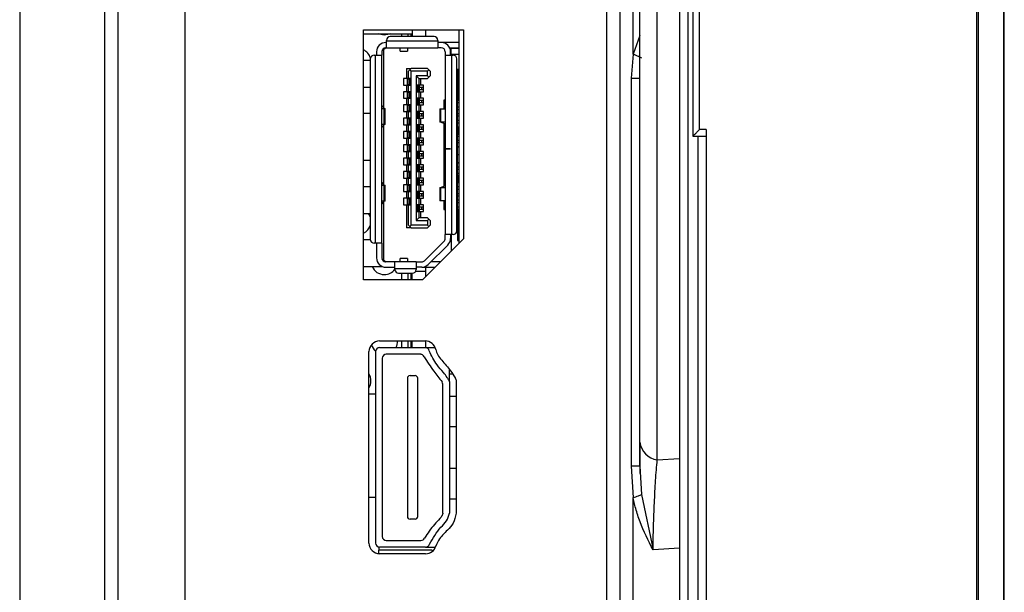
# Model space of a CAD drawing. Header units: millimetres. Extents: x 0 to 1118, y 0 to 864.
# Tile 6 of 254: x 137 to 152, y 382 to 391. Entities that reach past the tile are written whole.
import ezdxf

# ---------------------------------------------------------------- set-up
doc = ezdxf.new("R2010")
doc.units = ezdxf.units.MM

msp = doc.modelspace()

# ---------------------------------------------------------------- linework, layer by layer
at = {"color": 7, "linetype": 'Continuous', "lineweight": 25}
for p, q in [((151.288, 477.377), (151.288, 340.137)), ((151.316, 340.137), (151.316, 477.377)), ((151.693, 477.377), (151.693, 340.137)), ((151.705, 340.137), (151.705, 477.377)), ((136.905, 457.885), (136.905, 338.725)), ((147.025, 428.357), (147.025, 389.156)), ((147.125, 389.256), (147.125, 428.257)), ((138.185, 347.675), (138.185, 422.667)), ((138.385, 347.675), (138.385, 422.667)), ((139.385, 422.467), (139.385, 347.875)), ((145.725, 414.559), (145.725, 348.759)), ((145.925, 414.042), (145.925, 349.138)), ((146.125, 390.39), (146.125, 414.042)), ((146.953, 348.849), (146.953, 397.537)), ((146.825, 396.418), (146.825, 348.849)), ((146.225, 384.552), (146.225, 391.794)), ((146.488, 384.286), (146.488, 391.529)), ((142.075, 386.996), (142.075, 390.753)), ((142.075, 390.753), (143.575, 390.753)), ((142.805, 390.753), (142.805, 390.653)), ((143.005, 390.753), (143.005, 390.653)), ((143.505, 390.753), (143.505, 387.542)), ((143.575, 390.753), (143.575, 387.612)), ((142.075, 390.695), (142.805, 390.695)), ((142.419, 390.585), (142.419, 390.597)), ((143.191, 390.585), (142.419, 390.585)), ((142.419, 390.485), (142.419, 390.585)), ((143.135, 390.653), (142.475, 390.653)), ((142.645, 390.695), (142.645, 390.653)), ((142.745, 390.653), (142.745, 390.695)), ((142.785, 390.695), (142.785, 390.653)), ((143.191, 390.597), (143.191, 390.585)), ((143.191, 390.585), (143.191, 390.485)), ((142.269, 390.425), (142.269, 390.375)), ((142.349, 390.425), (142.349, 390.375)), ((142.379, 390.46), (142.35, 390.435)), ((142.376, 390.475), (142.397, 390.475)), ((142.409, 390.485), (142.379, 390.46)), ((142.379, 389.58), (142.379, 390.46)), ((142.409, 390.565), (142.419, 390.565)), ((142.409, 390.485), (142.419, 390.485)), ((142.419, 390.485), (143.191, 390.485)), ((142.626, 390.435), (142.626, 390.485)), ((142.626, 390.435), (142.736, 390.435)), ((142.736, 390.485), (142.736, 390.435)), ((143.241, 390.565), (143.191, 390.565)), ((143.241, 390.485), (143.191, 390.485)), ((143.505, 390.565), (143.241, 390.565)), ((143.301, 390.425), (143.301, 390.375)), ((143.367, 390.485), (143.505, 390.485)), ((143.381, 390.375), (143.381, 390.425)), ((143.391, 390.485), (143.391, 390.475)), ((143.505, 390.475), (143.391, 390.475)), ((143.391, 390.389), (143.391, 390.475)), ((142.175, 390.295), (142.075, 390.295)), ((142.175, 390.315), (142.175, 387.605)), ((142.235, 390.375), (142.249, 390.375)), ((142.249, 390.375), (142.249, 387.545)), ((142.249, 390.375), (142.349, 390.375)), ((142.349, 387.545), (142.349, 390.375)), ((143.301, 390.375), (143.301, 388.965)), ((143.301, 390.375), (143.401, 390.375)), ((143.391, 390.389), (143.505, 390.389)), ((143.391, 390.389), (143.391, 390.375)), ((143.401, 387.675), (143.401, 390.375)), ((143.401, 390.375), (143.419, 390.375)), ((143.475, 387.731), (143.475, 390.319)), ((146.125, 390.39), (146.096, 390.027)), ((142.717, 390.175), (142.717, 390.025)), ((142.717, 390.175), (142.787, 390.175)), ((142.747, 390.135), (142.767, 390.155)), ((142.747, 390.025), (142.747, 390.135)), ((142.787, 390.175), (142.767, 390.155)), ((142.767, 390.155), (142.787, 390.135)), ((143.035, 390.175), (142.787, 390.175)), ((143.035, 390.135), (142.787, 390.135)), ((142.787, 387.815), (142.787, 390.135)), ((143.035, 390.175), (143.055, 390.155)), ((143.055, 390.155), (143.035, 390.135)), ((143.035, 390.065), (143.035, 390.135)), ((143.055, 390.155), (143.075, 390.135)), ((143.075, 390.135), (143.075, 390.065)), ((143.485, 390.165), (143.505, 390.165)), ((143.485, 390.165), (143.485, 389.815)), ((142.675, 390.025), (142.675, 389.925)), ((142.717, 390.025), (142.675, 390.025)), ((142.747, 390.025), (142.717, 390.025)), ((142.735, 389.93), (142.735, 390.02)), ((142.735, 390.02), (142.753, 390.02)), ((142.775, 390.025), (142.747, 390.025)), ((142.753, 390.02), (142.753, 389.93)), ((142.753, 390.02), (142.766, 390.02)), ((142.766, 389.93), (142.766, 390.02)), ((142.769, 390.02), (142.766, 390.02)), ((142.769, 390.02), (142.769, 389.93)), ((142.769, 390.02), (142.775, 390.02)), ((142.775, 389.925), (142.775, 390.025)), ((143.035, 390.065), (142.863, 390.065)), ((142.863, 390.065), (142.863, 387.885)), ((142.863, 390.065), (142.903, 390.025)), ((142.903, 390.025), (142.903, 389.925)), ((142.903, 390.025), (143.035, 390.025)), ((142.933, 389.925), (142.933, 390.025)), ((143.035, 390.065), (143.055, 390.045)), ((143.035, 390.025), (143.055, 390.045)), ((143.055, 390.045), (143.075, 390.065)), ((143.485, 389.997), (143.505, 389.997)), ((146.096, 390.027), (146.096, 384.19)), ((142.075, 389.895), (142.175, 389.895)), ((142.675, 389.925), (142.717, 389.925)), ((142.717, 389.925), (142.717, 389.825)), ((142.717, 389.925), (142.747, 389.925)), ((142.753, 389.93), (142.735, 389.93)), ((142.747, 389.825), (142.747, 389.925)), ((142.747, 389.925), (142.775, 389.925)), ((142.766, 389.93), (142.753, 389.93)), ((142.769, 389.93), (142.766, 389.93)), ((142.775, 389.93), (142.769, 389.93)), ((142.903, 389.925), (142.875, 389.925)), ((142.875, 389.925), (142.875, 389.825)), ((142.875, 389.92), (142.881, 389.92)), ((142.881, 389.83), (142.881, 389.92)), ((142.883, 389.92), (142.881, 389.92)), ((142.883, 389.92), (142.883, 389.83)), ((142.883, 389.92), (142.897, 389.92)), ((142.897, 389.83), (142.897, 389.92)), ((142.897, 389.92), (142.915, 389.92)), ((142.933, 389.925), (142.903, 389.925)), ((142.915, 389.83), (142.915, 389.92)), ((142.915, 389.895), (142.95, 389.895)), ((142.95, 389.855), (142.915, 389.855)), ((142.975, 389.925), (142.933, 389.925)), ((142.95, 389.855), (142.95, 389.895)), ((142.95, 389.895), (142.975, 389.895)), ((142.975, 389.855), (142.95, 389.855)), ((142.975, 389.825), (142.975, 389.925)), ((143.505, 389.953), (143.485, 389.953)), ((143.485, 389.895), (143.505, 389.895)), ((143.505, 389.855), (143.485, 389.855)), ((142.675, 389.825), (142.675, 389.725)), ((142.717, 389.825), (142.675, 389.825)), ((142.675, 389.725), (142.717, 389.725)), ((142.747, 389.825), (142.717, 389.825)), ((142.717, 389.725), (142.717, 389.625)), ((142.717, 389.725), (142.747, 389.725)), ((142.735, 389.73), (142.735, 389.82)), ((142.735, 389.82), (142.753, 389.82)), ((142.753, 389.73), (142.735, 389.73)), ((142.775, 389.825), (142.747, 389.825)), ((142.747, 389.625), (142.747, 389.725)), ((142.747, 389.725), (142.775, 389.725)), ((142.753, 389.82), (142.753, 389.73)), ((142.753, 389.82), (142.766, 389.82)), ((142.766, 389.73), (142.753, 389.73)), ((142.766, 389.73), (142.766, 389.82)), ((142.769, 389.82), (142.766, 389.82)), ((142.769, 389.73), (142.766, 389.73)), ((142.769, 389.82), (142.769, 389.73)), ((142.769, 389.82), (142.775, 389.82)), ((142.775, 389.73), (142.769, 389.73)), ((142.775, 389.725), (142.775, 389.825)), ((142.881, 389.83), (142.875, 389.83)), ((142.875, 389.825), (142.903, 389.825)), ((142.903, 389.725), (142.875, 389.725)), ((142.875, 389.725), (142.875, 389.625)), ((142.875, 389.72), (142.881, 389.72)), ((142.883, 389.83), (142.881, 389.83)), ((142.881, 389.63), (142.881, 389.72)), ((142.883, 389.72), (142.881, 389.72)), ((142.897, 389.83), (142.883, 389.83)), ((142.883, 389.72), (142.883, 389.63)), ((142.883, 389.72), (142.897, 389.72)), ((142.915, 389.83), (142.897, 389.83)), ((142.897, 389.63), (142.897, 389.72)), ((142.897, 389.72), (142.915, 389.72)), ((142.903, 389.825), (142.903, 389.725)), ((142.903, 389.825), (142.933, 389.825)), ((142.933, 389.725), (142.903, 389.725)), ((142.915, 389.63), (142.915, 389.72)), ((142.915, 389.695), (142.95, 389.695)), ((142.933, 389.725), (142.933, 389.825)), ((142.933, 389.825), (142.975, 389.825)), ((142.975, 389.725), (142.933, 389.725)), ((142.95, 389.655), (142.95, 389.695)), ((142.95, 389.695), (142.975, 389.695)), ((142.975, 389.625), (142.975, 389.725)), ((143.301, 389.695), (143.281, 389.695)), ((143.281, 389.695), (143.281, 389.566)), ((143.485, 389.815), (143.475, 389.815)), ((143.475, 389.765), (143.485, 389.765)), ((143.485, 389.815), (143.485, 389.765)), ((143.485, 389.797), (143.505, 389.797)), ((143.485, 389.765), (143.485, 389.705)), ((143.505, 389.753), (143.485, 389.753)), ((143.485, 389.287), (143.485, 389.705)), ((143.485, 389.695), (143.505, 389.695)), ((142.352, 389.612), (142.349, 389.612)), ((142.349, 389.572), (142.38, 389.572)), ((142.352, 389.612), (142.385, 389.573)), ((142.38, 389.572), (142.38, 389.332)), ((142.38, 389.572), (142.399, 389.572)), ((142.399, 389.332), (142.399, 389.572)), ((142.675, 389.625), (142.675, 389.525)), ((142.717, 389.625), (142.675, 389.625)), ((142.747, 389.625), (142.717, 389.625)), ((142.735, 389.53), (142.735, 389.62)), ((142.735, 389.62), (142.753, 389.62)), ((142.775, 389.625), (142.747, 389.625)), ((142.753, 389.62), (142.753, 389.53)), ((142.753, 389.62), (142.766, 389.62)), ((142.766, 389.53), (142.766, 389.62)), ((142.769, 389.62), (142.766, 389.62)), ((142.769, 389.62), (142.769, 389.53)), ((142.769, 389.62), (142.775, 389.62)), ((142.775, 389.525), (142.775, 389.625)), ((142.881, 389.63), (142.875, 389.63)), ((142.875, 389.625), (142.903, 389.625)), ((142.883, 389.63), (142.881, 389.63)), ((142.897, 389.63), (142.883, 389.63)), ((142.915, 389.63), (142.897, 389.63)), ((142.903, 389.625), (142.903, 389.525)), ((142.903, 389.625), (142.933, 389.625)), ((142.95, 389.655), (142.915, 389.655)), ((142.933, 389.525), (142.933, 389.625)), ((142.933, 389.625), (142.975, 389.625)), ((142.975, 389.655), (142.95, 389.655)), ((143.221, 389.566), (143.221, 389.366)), ((143.221, 389.566), (143.235, 389.566)), ((143.235, 389.366), (143.235, 389.566)), ((143.235, 389.566), (143.301, 389.566)), ((143.505, 389.655), (143.485, 389.655)), ((143.485, 389.597), (143.505, 389.597)), ((143.505, 389.553), (143.485, 389.553)), ((142.175, 389.495), (142.075, 389.495)), ((142.675, 389.525), (142.717, 389.525)), ((142.675, 389.425), (142.675, 389.325)), ((142.717, 389.425), (142.675, 389.425)), ((142.717, 389.525), (142.717, 389.425)), ((142.717, 389.525), (142.747, 389.525)), ((142.747, 389.425), (142.717, 389.425)), ((142.753, 389.53), (142.735, 389.53)), ((142.735, 389.33), (142.735, 389.42)), ((142.735, 389.42), (142.753, 389.42)), ((142.747, 389.425), (142.747, 389.525)), ((142.747, 389.525), (142.775, 389.525)), ((142.775, 389.425), (142.747, 389.425)), ((142.766, 389.53), (142.753, 389.53)), ((142.753, 389.42), (142.753, 389.33)), ((142.753, 389.42), (142.766, 389.42)), ((142.769, 389.53), (142.766, 389.53)), ((142.766, 389.33), (142.766, 389.42)), ((142.769, 389.42), (142.766, 389.42)), ((142.775, 389.53), (142.769, 389.53)), ((142.769, 389.42), (142.769, 389.33)), ((142.769, 389.42), (142.775, 389.42)), ((142.775, 389.325), (142.775, 389.425)), ((142.903, 389.525), (142.875, 389.525)), ((142.875, 389.525), (142.875, 389.425)), ((142.875, 389.52), (142.881, 389.52)), ((142.881, 389.43), (142.875, 389.43)), ((142.875, 389.425), (142.903, 389.425)), ((142.881, 389.43), (142.881, 389.52)), ((142.883, 389.52), (142.881, 389.52)), ((142.883, 389.43), (142.881, 389.43)), ((142.883, 389.52), (142.883, 389.43)), ((142.883, 389.52), (142.897, 389.52)), ((142.897, 389.43), (142.883, 389.43)), ((142.897, 389.43), (142.897, 389.52)), ((142.897, 389.52), (142.915, 389.52)), ((142.915, 389.43), (142.897, 389.43)), ((142.933, 389.525), (142.903, 389.525)), ((142.903, 389.425), (142.903, 389.325)), ((142.903, 389.425), (142.933, 389.425)), ((142.915, 389.43), (142.915, 389.52)), ((142.915, 389.495), (142.95, 389.495)), ((142.95, 389.455), (142.915, 389.455)), ((142.975, 389.525), (142.933, 389.525)), ((142.933, 389.325), (142.933, 389.425)), ((142.933, 389.425), (142.975, 389.425)), ((142.95, 389.455), (142.95, 389.495)), ((142.95, 389.495), (142.975, 389.495)), ((142.975, 389.455), (142.95, 389.455)), ((142.975, 389.425), (142.975, 389.525)), ((143.485, 389.495), (143.505, 389.495)), ((143.505, 389.455), (143.485, 389.455)), ((143.485, 389.397), (143.505, 389.397)), ((142.38, 389.332), (142.349, 389.332)), ((142.349, 389.292), (142.352, 389.292)), ((142.385, 389.331), (142.352, 389.292)), ((142.379, 388.426), (142.379, 389.323)), ((142.399, 389.332), (142.38, 389.332)), ((142.675, 389.325), (142.717, 389.325)), ((142.717, 389.325), (142.717, 389.225)), ((142.717, 389.325), (142.747, 389.325)), ((142.753, 389.33), (142.735, 389.33)), ((142.747, 389.225), (142.747, 389.325)), ((142.747, 389.325), (142.775, 389.325)), ((142.766, 389.33), (142.753, 389.33)), ((142.769, 389.33), (142.766, 389.33)), ((142.775, 389.33), (142.769, 389.33)), ((142.903, 389.325), (142.875, 389.325)), ((142.875, 389.325), (142.875, 389.225)), ((142.875, 389.32), (142.881, 389.32)), ((142.881, 389.23), (142.881, 389.32)), ((142.883, 389.32), (142.881, 389.32)), ((142.883, 389.32), (142.883, 389.23)), ((142.883, 389.32), (142.897, 389.32)), ((142.897, 389.23), (142.897, 389.32)), ((142.897, 389.32), (142.915, 389.32)), ((142.933, 389.325), (142.903, 389.325)), ((142.915, 389.23), (142.915, 389.32)), ((142.915, 389.295), (142.95, 389.295)), ((142.95, 389.255), (142.915, 389.255)), ((142.975, 389.325), (142.933, 389.325)), ((142.95, 389.255), (142.95, 389.295)), ((142.95, 389.295), (142.975, 389.295)), ((142.975, 389.255), (142.95, 389.255)), ((142.975, 389.225), (142.975, 389.325)), ((143.235, 389.366), (143.221, 389.366)), ((143.301, 389.366), (143.235, 389.366)), ((143.239, 389.366), (143.301, 389.339)), ((143.281, 389.348), (143.281, 388.401)), ((143.505, 389.353), (143.485, 389.353)), ((143.485, 389.295), (143.505, 389.295)), ((143.485, 389.287), (143.485, 389.227)), ((143.505, 389.255), (143.485, 389.255)), ((147.225, 389.256), (147.125, 389.256)), ((147.225, 389.256), (147.225, 362.782)), ((142.675, 389.225), (142.675, 389.125)), ((142.717, 389.225), (142.675, 389.225)), ((142.675, 389.125), (142.717, 389.125)), ((142.747, 389.225), (142.717, 389.225)), ((142.717, 389.125), (142.717, 389.025)), ((142.717, 389.125), (142.747, 389.125)), ((142.735, 389.13), (142.735, 389.22)), ((142.735, 389.22), (142.753, 389.22)), ((142.753, 389.13), (142.735, 389.13)), ((142.775, 389.225), (142.747, 389.225)), ((142.747, 389.025), (142.747, 389.125)), ((142.747, 389.125), (142.775, 389.125)), ((142.753, 389.22), (142.753, 389.13)), ((142.753, 389.22), (142.766, 389.22)), ((142.766, 389.13), (142.753, 389.13)), ((142.766, 389.13), (142.766, 389.22)), ((142.769, 389.22), (142.766, 389.22)), ((142.769, 389.13), (142.766, 389.13)), ((142.769, 389.22), (142.769, 389.13)), ((142.769, 389.22), (142.775, 389.22)), ((142.775, 389.13), (142.769, 389.13)), ((142.775, 389.125), (142.775, 389.225)), ((142.881, 389.23), (142.875, 389.23)), ((142.875, 389.225), (142.903, 389.225)), ((142.903, 389.125), (142.875, 389.125)), ((142.875, 389.125), (142.875, 389.025)), ((142.875, 389.12), (142.881, 389.12)), ((142.883, 389.23), (142.881, 389.23)), ((142.881, 389.03), (142.881, 389.12)), ((142.883, 389.12), (142.881, 389.12)), ((142.897, 389.23), (142.883, 389.23)), ((142.883, 389.12), (142.883, 389.03)), ((142.883, 389.12), (142.897, 389.12)), ((142.915, 389.23), (142.897, 389.23)), ((142.897, 389.03), (142.897, 389.12)), ((142.897, 389.12), (142.915, 389.12)), ((142.903, 389.225), (142.903, 389.125)), ((142.903, 389.225), (142.933, 389.225)), ((142.933, 389.125), (142.903, 389.125)), ((142.915, 389.03), (142.915, 389.12)), ((142.915, 389.095), (142.95, 389.095)), ((142.933, 389.125), (142.933, 389.225)), ((142.933, 389.225), (142.975, 389.225)), ((142.975, 389.125), (142.933, 389.125)), ((142.95, 389.055), (142.95, 389.095)), ((142.95, 389.095), (142.975, 389.095)), ((142.975, 389.025), (142.975, 389.125)), ((143.475, 389.227), (143.485, 389.227)), ((143.485, 389.177), (143.475, 389.177)), ((143.485, 389.227), (143.485, 389.177)), ((143.485, 389.197), (143.505, 389.197)), ((143.485, 388.573), (143.485, 389.177)), ((143.505, 389.153), (143.485, 389.153)), ((143.485, 389.095), (143.505, 389.095)), ((147.025, 389.156), (147.225, 389.156)), ((142.675, 389.025), (142.675, 388.925)), ((142.717, 389.025), (142.675, 389.025)), ((142.747, 389.025), (142.717, 389.025)), ((142.735, 388.93), (142.735, 389.02)), ((142.735, 389.02), (142.753, 389.02)), ((142.775, 389.025), (142.747, 389.025)), ((142.753, 389.02), (142.753, 388.93)), ((142.753, 389.02), (142.766, 389.02)), ((142.766, 388.93), (142.766, 389.02)), ((142.769, 389.02), (142.766, 389.02)), ((142.769, 389.02), (142.769, 388.93)), ((142.769, 389.02), (142.775, 389.02)), ((142.775, 388.925), (142.775, 389.025)), ((142.881, 389.03), (142.875, 389.03)), ((142.875, 389.025), (142.903, 389.025)), ((142.883, 389.03), (142.881, 389.03)), ((142.897, 389.03), (142.883, 389.03)), ((142.915, 389.03), (142.897, 389.03)), ((142.903, 389.025), (142.903, 388.925)), ((142.903, 389.025), (142.933, 389.025)), ((142.95, 389.055), (142.915, 389.055)), ((142.933, 388.925), (142.933, 389.025)), ((142.933, 389.025), (142.975, 389.025)), ((142.975, 389.055), (142.95, 389.055)), ((143.381, 388.965), (143.301, 388.965)), ((143.301, 388.963), (143.301, 388.965)), ((143.301, 388.963), (143.301, 387.675)), ((143.301, 388.963), (143.381, 388.963)), ((143.381, 388.965), (143.381, 388.963)), ((143.505, 389.055), (143.485, 389.055)), ((143.485, 388.997), (143.505, 388.997)), ((143.505, 388.995), (143.485, 388.995)), ((142.675, 388.925), (142.717, 388.925)), ((142.675, 388.825), (142.675, 388.725)), ((142.717, 388.825), (142.675, 388.825)), ((142.717, 388.925), (142.717, 388.825)), ((142.717, 388.925), (142.747, 388.925)), ((142.747, 388.825), (142.717, 388.825)), ((142.753, 388.93), (142.735, 388.93)), ((142.735, 388.73), (142.735, 388.82)), ((142.735, 388.82), (142.753, 388.82)), ((142.747, 388.825), (142.747, 388.925)), ((142.747, 388.925), (142.775, 388.925)), ((142.775, 388.825), (142.747, 388.825)), ((142.766, 388.93), (142.753, 388.93)), ((142.753, 388.82), (142.753, 388.73)), ((142.753, 388.82), (142.766, 388.82)), ((142.769, 388.93), (142.766, 388.93)), ((142.766, 388.73), (142.766, 388.82)), ((142.769, 388.82), (142.766, 388.82)), ((142.775, 388.93), (142.769, 388.93)), ((142.769, 388.82), (142.769, 388.73)), ((142.769, 388.82), (142.775, 388.82)), ((142.775, 388.725), (142.775, 388.825)), ((142.903, 388.925), (142.875, 388.925)), ((142.875, 388.925), (142.875, 388.825)), ((142.875, 388.92), (142.881, 388.92)), ((142.881, 388.83), (142.875, 388.83)), ((142.875, 388.825), (142.903, 388.825)), ((142.881, 388.83), (142.881, 388.92)), ((142.883, 388.92), (142.881, 388.92)), ((142.883, 388.83), (142.881, 388.83)), ((142.883, 388.92), (142.883, 388.83)), ((142.883, 388.92), (142.897, 388.92)), ((142.897, 388.83), (142.883, 388.83)), ((142.897, 388.83), (142.897, 388.92)), ((142.897, 388.92), (142.915, 388.92)), ((142.915, 388.83), (142.897, 388.83)), ((142.933, 388.925), (142.903, 388.925)), ((142.903, 388.825), (142.903, 388.725)), ((142.903, 388.825), (142.933, 388.825)), ((142.915, 388.83), (142.915, 388.92)), ((142.915, 388.895), (142.95, 388.895)), ((142.95, 388.855), (142.915, 388.855)), ((142.975, 388.925), (142.933, 388.925)), ((142.933, 388.725), (142.933, 388.825)), ((142.933, 388.825), (142.975, 388.825)), ((142.95, 388.855), (142.95, 388.895)), ((142.95, 388.895), (142.975, 388.895)), ((142.975, 388.855), (142.95, 388.855)), ((142.975, 388.825), (142.975, 388.925)), ((142.075, 388.795), (142.175, 388.795)), ((142.675, 388.725), (142.717, 388.725)), ((142.717, 388.725), (142.717, 388.625)), ((142.717, 388.725), (142.747, 388.725)), ((142.753, 388.73), (142.735, 388.73)), ((142.747, 388.625), (142.747, 388.725)), ((142.747, 388.725), (142.775, 388.725)), ((142.766, 388.73), (142.753, 388.73)), ((142.769, 388.73), (142.766, 388.73)), ((142.775, 388.73), (142.769, 388.73)), ((142.903, 388.725), (142.875, 388.725)), ((142.875, 388.725), (142.875, 388.625)), ((142.875, 388.72), (142.881, 388.72)), ((142.881, 388.63), (142.881, 388.72)), ((142.883, 388.72), (142.881, 388.72)), ((142.883, 388.72), (142.883, 388.63)), ((142.883, 388.72), (142.897, 388.72)), ((142.897, 388.63), (142.897, 388.72)), ((142.897, 388.72), (142.915, 388.72)), ((142.933, 388.725), (142.903, 388.725)), ((142.915, 388.63), (142.915, 388.72)), ((142.915, 388.695), (142.95, 388.695)), ((142.95, 388.655), (142.915, 388.655)), ((142.975, 388.725), (142.933, 388.725)), ((142.95, 388.655), (142.95, 388.695)), ((142.95, 388.695), (142.975, 388.695)), ((142.975, 388.655), (142.95, 388.655)), ((142.975, 388.625), (142.975, 388.725)), ((143.485, 388.755), (143.505, 388.755)), ((143.505, 388.753), (143.485, 388.753)), ((143.485, 388.695), (143.505, 388.695)), ((143.505, 388.655), (143.485, 388.655)), ((142.675, 388.625), (142.675, 388.525)), ((142.717, 388.625), (142.675, 388.625)), ((142.675, 388.525), (142.717, 388.525)), ((142.747, 388.625), (142.717, 388.625)), ((142.717, 388.525), (142.717, 388.425)), ((142.717, 388.525), (142.747, 388.525)), ((142.735, 388.53), (142.735, 388.62)), ((142.735, 388.62), (142.753, 388.62)), ((142.753, 388.53), (142.735, 388.53)), ((142.775, 388.625), (142.747, 388.625)), ((142.747, 388.425), (142.747, 388.525)), ((142.747, 388.525), (142.775, 388.525)), ((142.753, 388.62), (142.753, 388.53)), ((142.753, 388.62), (142.766, 388.62)), ((142.766, 388.53), (142.753, 388.53)), ((142.766, 388.53), (142.766, 388.62)), ((142.769, 388.62), (142.766, 388.62)), ((142.769, 388.53), (142.766, 388.53)), ((142.769, 388.62), (142.769, 388.53)), ((142.769, 388.62), (142.775, 388.62)), ((142.775, 388.53), (142.769, 388.53)), ((142.775, 388.525), (142.775, 388.625)), ((142.881, 388.63), (142.875, 388.63)), ((142.875, 388.625), (142.903, 388.625)), ((142.903, 388.525), (142.875, 388.525)), ((142.875, 388.525), (142.875, 388.425)), ((142.875, 388.52), (142.881, 388.52)), ((142.883, 388.63), (142.881, 388.63)), ((142.881, 388.43), (142.881, 388.52)), ((142.883, 388.52), (142.881, 388.52)), ((142.897, 388.63), (142.883, 388.63)), ((142.883, 388.52), (142.883, 388.43)), ((142.883, 388.52), (142.897, 388.52)), ((142.915, 388.63), (142.897, 388.63)), ((142.897, 388.43), (142.897, 388.52)), ((142.897, 388.52), (142.915, 388.52)), ((142.903, 388.625), (142.903, 388.525)), ((142.903, 388.625), (142.933, 388.625)), ((142.933, 388.525), (142.903, 388.525)), ((142.915, 388.43), (142.915, 388.52)), ((142.933, 388.525), (142.933, 388.625)), ((142.933, 388.625), (142.975, 388.625)), ((142.975, 388.525), (142.933, 388.525)), ((142.975, 388.425), (142.975, 388.525)), ((143.475, 388.573), (143.485, 388.573)), ((143.475, 388.523), (143.485, 388.523)), ((143.485, 388.597), (143.505, 388.597)), ((143.485, 388.573), (143.485, 388.523)), ((143.505, 388.553), (143.485, 388.553)), ((143.485, 388.523), (143.485, 388.463)), ((142.175, 388.395), (142.075, 388.395)), ((142.352, 388.458), (142.349, 388.458)), ((142.349, 388.418), (142.38, 388.418)), ((142.385, 388.419), (142.352, 388.458)), ((142.38, 388.418), (142.38, 388.178)), ((142.38, 388.418), (142.399, 388.418)), ((142.399, 388.178), (142.399, 388.418)), ((142.675, 388.425), (142.675, 388.325)), ((142.717, 388.425), (142.675, 388.425)), ((142.747, 388.425), (142.717, 388.425)), ((142.735, 388.33), (142.735, 388.42)), ((142.735, 388.42), (142.753, 388.42)), ((142.775, 388.425), (142.747, 388.425)), ((142.753, 388.42), (142.753, 388.33)), ((142.753, 388.42), (142.766, 388.42)), ((142.766, 388.33), (142.766, 388.42)), ((142.769, 388.42), (142.766, 388.42)), ((142.769, 388.42), (142.769, 388.33)), ((142.769, 388.42), (142.775, 388.42)), ((142.775, 388.325), (142.775, 388.425)), ((142.881, 388.43), (142.875, 388.43)), ((142.875, 388.425), (142.903, 388.425)), ((142.883, 388.43), (142.881, 388.43)), ((142.897, 388.43), (142.883, 388.43)), ((142.915, 388.43), (142.897, 388.43)), ((142.903, 388.425), (142.903, 388.325)), ((142.903, 388.425), (142.933, 388.425)), ((142.915, 388.495), (142.95, 388.495)), ((142.95, 388.455), (142.915, 388.455)), ((142.933, 388.325), (142.933, 388.425)), ((142.933, 388.425), (142.975, 388.425)), ((142.95, 388.455), (142.95, 388.495)), ((142.95, 388.495), (142.975, 388.495)), ((142.975, 388.455), (142.95, 388.455)), ((143.221, 388.384), (143.221, 388.184)), ((143.221, 388.384), (143.235, 388.384)), ((143.235, 388.184), (143.235, 388.384)), ((143.235, 388.384), (143.301, 388.384)), ((143.301, 388.41), (143.239, 388.384)), ((143.485, 388.495), (143.505, 388.495)), ((143.485, 388.045), (143.485, 388.463)), ((143.505, 388.455), (143.485, 388.455)), ((143.485, 388.397), (143.505, 388.397)), ((143.505, 388.353), (143.485, 388.353)), ((142.675, 388.325), (142.717, 388.325)), ((142.675, 388.225), (142.675, 388.125)), ((142.717, 388.225), (142.675, 388.225)), ((142.717, 388.325), (142.717, 388.225)), ((142.717, 388.325), (142.747, 388.325)), ((142.747, 388.225), (142.717, 388.225)), ((142.753, 388.33), (142.735, 388.33)), ((142.735, 388.13), (142.735, 388.22)), ((142.735, 388.22), (142.753, 388.22)), ((142.747, 388.225), (142.747, 388.325)), ((142.747, 388.325), (142.775, 388.325)), ((142.775, 388.225), (142.747, 388.225)), ((142.766, 388.33), (142.753, 388.33)), ((142.753, 388.22), (142.753, 388.13)), ((142.753, 388.22), (142.766, 388.22)), ((142.769, 388.33), (142.766, 388.33)), ((142.766, 388.13), (142.766, 388.22)), ((142.769, 388.22), (142.766, 388.22)), ((142.775, 388.33), (142.769, 388.33)), ((142.769, 388.22), (142.769, 388.13)), ((142.769, 388.22), (142.775, 388.22)), ((142.775, 388.125), (142.775, 388.225)), ((142.903, 388.325), (142.875, 388.325)), ((142.875, 388.325), (142.875, 388.225)), ((142.875, 388.32), (142.881, 388.32)), ((142.881, 388.23), (142.875, 388.23)), ((142.875, 388.225), (142.903, 388.225)), ((142.881, 388.23), (142.881, 388.32)), ((142.883, 388.32), (142.881, 388.32)), ((142.883, 388.23), (142.881, 388.23)), ((142.883, 388.32), (142.883, 388.23)), ((142.883, 388.32), (142.897, 388.32)), ((142.897, 388.23), (142.883, 388.23)), ((142.897, 388.23), (142.897, 388.32)), ((142.897, 388.32), (142.915, 388.32)), ((142.915, 388.23), (142.897, 388.23)), ((142.933, 388.325), (142.903, 388.325)), ((142.903, 388.225), (142.903, 388.125)), ((142.903, 388.225), (142.933, 388.225)), ((142.915, 388.23), (142.915, 388.32)), ((142.915, 388.295), (142.95, 388.295)), ((142.95, 388.255), (142.915, 388.255)), ((142.975, 388.325), (142.933, 388.325)), ((142.933, 388.125), (142.933, 388.225)), ((142.933, 388.225), (142.975, 388.225)), ((142.95, 388.255), (142.95, 388.295)), ((142.95, 388.295), (142.975, 388.295)), ((142.975, 388.255), (142.95, 388.255)), ((142.975, 388.225), (142.975, 388.325)), ((143.485, 388.295), (143.505, 388.295)), ((143.505, 388.255), (143.485, 388.255)), ((142.38, 388.178), (142.349, 388.178)), ((142.349, 388.138), (142.352, 388.138)), ((142.352, 388.138), (142.385, 388.177)), ((142.379, 387.29), (142.379, 388.169)), ((142.399, 388.178), (142.38, 388.178)), ((142.675, 388.125), (142.717, 388.125)), ((142.717, 388.125), (142.717, 387.775)), ((142.717, 388.125), (142.747, 388.125)), ((142.753, 388.13), (142.735, 388.13)), ((142.747, 387.815), (142.747, 388.125)), ((142.747, 388.125), (142.775, 388.125)), ((142.766, 388.13), (142.753, 388.13)), ((142.769, 388.13), (142.766, 388.13)), ((142.775, 388.13), (142.769, 388.13)), ((142.903, 388.125), (142.875, 388.125)), ((142.875, 388.125), (142.875, 388.025)), ((142.875, 388.12), (142.881, 388.12)), ((142.881, 388.03), (142.881, 388.12)), ((142.883, 388.12), (142.881, 388.12)), ((142.883, 388.12), (142.883, 388.03)), ((142.883, 388.12), (142.897, 388.12)), ((142.897, 388.03), (142.897, 388.12)), ((142.897, 388.12), (142.915, 388.12)), ((142.933, 388.125), (142.903, 388.125)), ((142.915, 388.03), (142.915, 388.12)), ((142.915, 388.095), (142.95, 388.095)), ((142.975, 388.125), (142.933, 388.125)), ((142.95, 388.055), (142.95, 388.095)), ((142.95, 388.095), (142.975, 388.095)), ((142.975, 388.025), (142.975, 388.125)), ((143.235, 388.184), (143.221, 388.184)), ((143.301, 388.184), (143.235, 388.184)), ((143.281, 388.184), (143.281, 388.055)), ((143.485, 388.197), (143.505, 388.197)), ((143.505, 388.153), (143.485, 388.153)), ((143.485, 388.095), (143.505, 388.095)), ((142.075, 387.995), (142.175, 387.995)), ((142.903, 387.925), (142.863, 387.885)), ((142.881, 388.03), (142.875, 388.03)), ((142.875, 388.025), (142.903, 388.025)), ((142.883, 388.03), (142.881, 388.03)), ((142.897, 388.03), (142.883, 388.03)), ((142.915, 388.03), (142.897, 388.03)), ((142.903, 388.025), (142.903, 387.925)), ((142.903, 388.025), (142.933, 388.025)), ((143.035, 387.925), (142.903, 387.925)), ((142.95, 388.055), (142.915, 388.055)), ((142.933, 387.925), (142.933, 388.025)), ((142.933, 388.025), (142.975, 388.025)), ((142.975, 388.055), (142.95, 388.055)), ((143.035, 387.925), (143.055, 387.905)), ((143.281, 388.055), (143.301, 388.055)), ((143.475, 387.985), (143.485, 387.985)), ((143.475, 387.935), (143.485, 387.935)), ((143.505, 388.055), (143.485, 388.055)), ((143.485, 388.045), (143.485, 387.985)), ((143.485, 387.985), (143.485, 387.935)), ((143.485, 387.935), (143.485, 387.585)), ((142.787, 387.775), (142.717, 387.775)), ((142.767, 387.795), (142.747, 387.815)), ((142.787, 387.815), (142.767, 387.795)), ((142.767, 387.795), (142.787, 387.775)), ((143.035, 387.815), (142.787, 387.815)), ((142.787, 387.775), (143.035, 387.775)), ((142.863, 387.885), (143.035, 387.885)), ((143.035, 387.885), (143.055, 387.905)), ((143.035, 387.885), (143.035, 387.815)), ((143.035, 387.815), (143.055, 387.795)), ((143.035, 387.775), (143.055, 387.795)), ((143.075, 387.885), (143.055, 387.905)), ((143.055, 387.795), (143.075, 387.815)), ((143.075, 387.885), (143.075, 387.815)), ((143.575, 387.612), (142.958, 386.996)), ((143.401, 387.675), (143.301, 387.675)), ((143.301, 387.617), (143.301, 387.675)), ((143.381, 387.675), (143.381, 387.617)), ((143.391, 387.675), (143.391, 387.428)), ((143.419, 387.675), (143.401, 387.675)), ((142.176, 387.595), (142.075, 387.595)), ((142.249, 387.545), (142.235, 387.545)), ((142.349, 387.545), (142.249, 387.545)), ((142.269, 387.545), (142.269, 387.325)), ((142.349, 387.545), (142.349, 387.325)), ((143.283, 387.575), (142.99, 387.282)), ((143.047, 387.226), (143.34, 387.518)), ((143.485, 387.585), (143.505, 387.585)), ((142.075, 387.195), (142.357, 387.195)), ((142.35, 387.314), (142.379, 387.29)), ((142.376, 387.275), (142.397, 387.275)), ((142.379, 387.29), (142.409, 387.265)), ((142.397, 387.275), (142.407, 387.265)), ((142.545, 387.265), (142.409, 387.265)), ((142.409, 387.185), (142.545, 387.185)), ((142.865, 387.265), (142.545, 387.265)), ((142.545, 387.165), (142.545, 387.265)), ((142.736, 387.315), (142.626, 387.315)), ((142.626, 387.265), (142.626, 387.315)), ((142.736, 387.315), (142.736, 387.265)), ((142.865, 387.265), (142.865, 387.165)), ((142.865, 387.265), (142.948, 387.265)), ((142.948, 387.185), (142.865, 387.185)), ((142.961, 387.185), (143.147, 387.185)), ((143.005, 387.185), (143.005, 387.125)), ((143.227, 387.265), (143.086, 387.265)), ((142.545, 387.165), (142.865, 387.165)), ((142.545, 387.152), (142.545, 387.165)), ((142.601, 387.096), (142.809, 387.096)), ((142.645, 387.096), (142.645, 386.996)), ((142.745, 386.996), (142.745, 387.096)), ((142.785, 387.096), (142.785, 386.996)), ((142.805, 386.996), (142.805, 387.096)), ((142.858, 387.125), (143.005, 387.125)), ((142.865, 387.165), (142.865, 387.152)), ((143.005, 387.125), (143.005, 387.042)), ((142.958, 386.996), (142.075, 386.996)), ((142.315, 386.075), (143.001, 386.075)), ((142.645, 386.075), (142.645, 385.975)), ((142.745, 385.975), (142.745, 386.075)), ((142.785, 386.075), (142.785, 385.975)), ((142.805, 385.975), (142.805, 386.075)), ((143.005, 386.075), (143.005, 385.987)), ((142.155, 383.035), (142.155, 385.915)), ((142.255, 385.915), (142.255, 383.035)), ((142.315, 385.975), (143.001, 385.975)), ((142.927, 385.875), (142.415, 385.875)), ((143.001, 385.975), (143.149, 385.975)), ((142.355, 385.815), (142.355, 383.135)), ((142.772, 385.555), (142.848, 385.555)), ((143.365, 385.583), (143.365, 385.648)), ((143.365, 385.465), (143.365, 385.583)), ((142.732, 385.515), (142.732, 383.435)), ((142.888, 383.435), (142.888, 385.515)), ((143.265, 383.485), (143.265, 385.425)), ((143.365, 385.465), (143.365, 383.485)), ((143.465, 385.465), (143.465, 383.485)), ((142.255, 385.277), (142.155, 385.277)), ((143.365, 385.247), (143.465, 385.247)), ((142.255, 385.213), (142.254, 385.213)), ((142.356, 385.213), (142.355, 385.213)), ((142.254, 384.83), (142.255, 384.83)), ((142.355, 384.83), (142.356, 384.83)), ((143.365, 384.789), (143.465, 384.789)), ((142.255, 384.119), (142.254, 384.119)), ((142.356, 384.119), (142.355, 384.119)), ((143.365, 384.16), (143.465, 384.16)), ((146.096, 384.19), (146.125, 383.72)), ((146.225, 384.19), (146.253, 383.766)), ((146.253, 383.766), (146.425, 382.934)), ((142.255, 383.722), (142.155, 383.722)), ((142.254, 383.736), (142.255, 383.736)), ((142.355, 383.736), (142.356, 383.736)), ((143.365, 383.703), (143.465, 383.703)), ((146.125, 349.138), (146.125, 383.72)), ((142.848, 383.395), (142.772, 383.395)), ((142.415, 383.075), (142.936, 383.075)), ((142.305, 382.975), (142.305, 382.931)), ((143.105, 382.931), (142.305, 382.931)), ((142.305, 382.875), (142.305, 382.931)), ((143.007, 382.975), (142.315, 382.975)), ((143.007, 382.975), (143.155, 382.975)), ((143.105, 382.931), (143.105, 382.908)), ((143.007, 382.875), (142.315, 382.875))]:
    msp.add_line(p, q, dxfattribs=at)
at = {"color": 8, "linetype": 'Continuous', "lineweight": 25}
for p, q in [((146.225, 390.672), (146.125, 390.39)), ((143.475, 389.705), (143.485, 389.705)), ((143.485, 389.287), (143.475, 389.287)), ((147.097, 389.156), (147.097, 362.882)), ((143.505, 388.875), (143.485, 388.875)), ((143.475, 388.463), (143.485, 388.463)), ((143.485, 388.045), (143.475, 388.045)), ((142.961, 387.185), (142.961, 387.185)), ((143.365, 385.583), (143.41, 385.583)), ((146.488, 384.286), (146.825, 384.307)), ((146.825, 382.959), (146.425, 382.934))]:
    msp.add_line(p, q, dxfattribs=at)
at = {"color": 7, "linetype": 'Continuous', "lineweight": 25, "flags": 128}
for points in [[(142.385, 390.675), (142.308, 390.69), (142.298, 390.695)], [(142.472, 390.695), (142.461, 390.69), (142.385, 390.675)], [(146.216, 390.027), (146.219, 390.027), (146.225, 390.027), (146.225, 390.027), (146.225, 390.027)], [(142.145, 387.995), (142.17, 387.951), (142.175, 387.937)], [(142.585, 386.075), (142.57, 385.998), (142.558, 385.975)]]:
    msp.add_lwpolyline(points, dxfattribs=at)
at = {"color": 7, "linetype": 'Continuous', "lineweight": 25}
for centre, radius, start, end in [((142.475, 390.597), 0.056, 90, 180), ((143.135, 390.597), 0.056, 0, 90), ((141.985, 390.275), 0.2, 16.169, 63.2563), ((142.409, 390.425), 0.14, 90, 180), ((142.409, 390.425), 0.06, 90, 180), ((143.241, 390.425), 0.14, 0, 90), ((143.241, 390.425), 0.06, 0, 90), ((142.235, 390.315), 0.06, 90, 180), ((143.419, 390.319), 0.056, 0, 90), ((141.985, 387.875), 0.2, 296.7437, 341.8051), ((143.241, 387.617), 0.06, 315, 0), ((143.241, 387.617), 0.14, 315, 0), ((143.419, 387.731), 0.056, 270, 0), ((142.235, 387.605), 0.06, 180, 270), ((142.409, 387.325), 0.14, 180, 270), ((142.409, 387.325), 0.06, 180, 270), ((142.385, 387.275), 0.2, 203.5794, 270), ((142.948, 387.325), 0.06, 270, 315), ((142.948, 387.325), 0.14, 270, 315), ((142.385, 387.275), 0.2, 270, 323.1301), ((142.601, 387.152), 0.056, 180, 270), ((142.809, 387.152), 0.056, 270, 0), ((142.315, 385.915), 0.16, 90, 180), ((142.385, 386.075), 0.2, 196.3672, 229.6404), ((143.001, 385.915), 0.16, 11.4558, 90), ((142.315, 385.915), 0.06, 90, 180), ((142.415, 385.815), 0.06, 90, 180), ((142.927, 385.815), 0.06, 21.6492, 90), ((143.001, 385.915), 0.06, 11.4558, 90), ((141.985, 385.475), 0.2, 328.2117, 31.7883), ((142.772, 385.515), 0.04, 90, 180), ((142.848, 385.515), 0.04, 0, 90), ((143.205, 385.425), 0.06, 0, 34.1235), ((146.531, 384.592), 0.308, 187.3727, 262.0659), ((142.772, 383.435), 0.04, 180, 270), ((142.848, 383.435), 0.04, 270, 0), ((142.315, 383.035), 0.16, 180, 270), ((142.315, 383.035), 0.06, 180, 270), ((142.415, 383.135), 0.06, 180, 270), ((142.936, 383.135), 0.06, 270, 336.8464), ((143.007, 383.035), 0.06, 270, 344.3398), ((143.007, 383.035), 0.16, 270, 344.3398)]:
    msp.add_arc(centre, radius, start, end, dxfattribs=at)
for points, knots in [([(146.125, 390.39), (146.14, 390.385), (146.169, 390.374), (146.206, 390.359), (146.235, 390.344), (146.247, 390.336), (146.253, 390.332)], [0, 0, 0, 0, 0.247844, 0.500002, 0.752159, 1, 1, 1, 1]), ([(147.025, 389.156), (147.025, 389.157), (147.026, 389.158), (147.032, 389.164), (147.042, 389.174), (147.059, 389.19), (147.087, 389.218), (147.111, 389.243), (147.125, 389.256)], [0, 0, 0, 0, 0.103188, 0.211342, 0.327316, 0.453439, 0.697662, 1, 1, 1, 1]), ([(142.949, 385.871), (142.947, 385.871), (142.942, 385.873), (142.936, 385.874), (142.931, 385.875), (142.93, 385.875), (142.929, 385.875)], [0, 0, 0, 0, 0.2543699, 0.5023717, 0.7510294, 1, 1, 1, 1]), ([(142.983, 385.837), (143.03, 385.764), (143.115, 385.634), (143.212, 385.512), (143.254, 385.459)], [0, 0, 0, 0, 0.56002, 1, 1, 1, 1]), ([(143.365, 385.465), (143.365, 385.465), (143.364, 385.467), (143.363, 385.471), (143.359, 385.479), (143.348, 385.498), (143.321, 385.54), (143.266, 385.618), (143.152, 385.734), (143.095, 385.853), (143.06, 385.927)], [0, 0, 0, 0, 0.0037201, 0.0091692, 0.0211086, 0.0516085, 0.1283691, 0.2953948, 0.5642201, 1, 1, 1, 1]), ([(143.158, 385.946), (143.167, 385.919), (143.187, 385.861), (143.272, 385.759), (143.367, 385.652), (143.432, 385.554), (143.455, 385.51), (143.462, 385.499), (143.464, 385.484), (143.465, 385.472), (143.465, 385.465)], [0, 0, 0, 0, 0.146886, 0.316774, 0.681486, 0.891976, 0.923464, 0.937018, 0.9599, 1, 1, 1, 1]), ([(146.225, 384.19), (146.225, 384.261), (146.225, 384.388), (146.225, 384.501), (146.225, 384.552)], [0, 0, 0, 0, 0.5520739, 1, 1, 1, 1]), ([(146.229, 384.511), (146.228, 384.408), (146.227, 384.279), (146.227, 384.117), (146.227, 384.083)], [0, 0, 0, 0, 0.794159, 1, 1, 1, 1]), ([(146.425, 382.934), (146.427, 383.052), (146.431, 383.295), (146.445, 383.649), (146.463, 383.992), (146.479, 384.187), (146.488, 384.286)], [0, 0, 0, 0, 0.231912, 0.475285, 0.731064, 1, 1, 1, 1]), ([(146.225, 384.19), (146.225, 384.19), (146.225, 384.19), (146.217, 384.19), (146.216, 384.19)], [0, 0, 0, 0, 0.871475, 1, 1, 1, 1]), ([(146.125, 383.72), (146.154, 383.729), (146.211, 383.746), (146.239, 383.76), (146.253, 383.766)], [0, 0, 0, 0, 0.50565, 1, 1, 1, 1]), ([(146.425, 382.934), (146.355, 383.072), (146.253, 383.272), (146.174, 383.519), (146.145, 383.631), (146.134, 383.681), (146.129, 383.703), (146.127, 383.713), (146.126, 383.717), (146.125, 383.719), (146.125, 383.72)], [0, 0, 0, 0, 0.555522, 0.80357, 0.91342, 0.961877, 0.983221, 0.992616, 0.996751, 1, 1, 1, 1]), ([(143.265, 383.485), (143.265, 383.482), (143.264, 383.474), (143.26, 383.462), (143.247, 383.438), (143.208, 383.387), (143.105, 383.287), (143.038, 383.182), (142.992, 383.111)], [0, 0, 0, 0, 0.0199173, 0.0460135, 0.0809285, 0.1981545, 0.4572692, 1, 1, 1, 1]), ([(143.065, 383.018), (143.116, 383.108), (143.188, 383.234), (143.33, 383.362), (143.353, 383.444), (143.365, 383.485)], [0, 0, 0, 0, 0.550632, 0.779992, 1, 1, 1, 1]), ([(143.465, 383.485), (143.454, 383.432), (143.435, 383.335), (143.34, 383.238), (143.264, 383.156), (143.195, 383.082), (143.172, 383.021), (143.161, 382.991)], [0, 0, 0, 0, 0.2667549, 0.4914885, 0.6715864, 0.8428223, 1, 1, 1, 1])]:
    msp.add_open_spline(points, degree=3, knots=knots, dxfattribs=at)
at = {"color": 8, "linetype": 'Continuous', "lineweight": 25}
for points, knots in [([(146.096, 390.027), (146.112, 390.027), (146.149, 390.027), (146.194, 390.027), (146.209, 390.027), (146.216, 390.027)], [0, 0, 0, 0, 0.270924, 0.658459, 1, 1, 1, 1]), ([(146.216, 384.19), (146.209, 384.19), (146.194, 384.19), (146.149, 384.19), (146.112, 384.19), (146.096, 384.19)], [0, 0, 0, 0, 0.346448, 0.732468, 1, 1, 1, 1])]:
    msp.add_open_spline(points, degree=3, knots=knots, dxfattribs=at)

doc.saveas('drawing.dxf')
